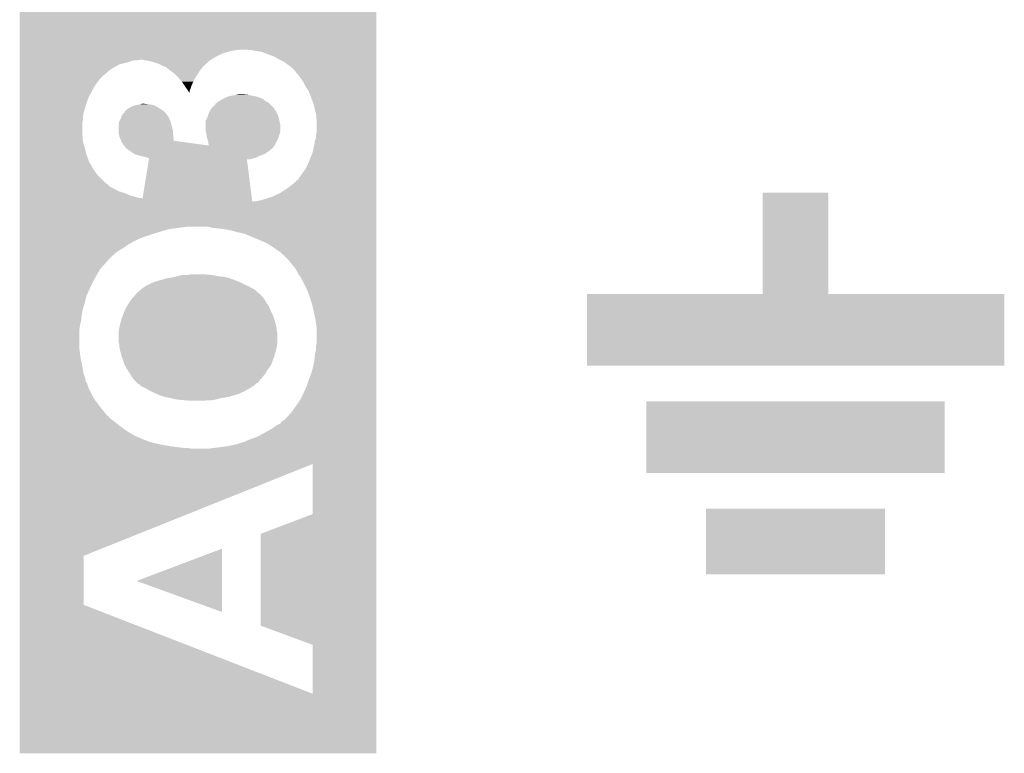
# Model space of a CAD drawing. Extents: x -1.3 to 24.2, y -3.9 to 53.4.
# Tile 32 of 33: x 12.2 to 16.4, y 43.5 to 46.7. Entities that reach past the tile are written whole.
import ezdxf

# ---------------------------------------------------------------- set-up
doc = ezdxf.new("R2010")
doc.units = 0
doc.layers.add('DAC_24_CLICK_V100_GTO', color=14, linetype='CONTINUOUS')

msp = doc.modelspace()

# ---------------------------------------------------------------- linework, layer by layer
at = {"layer": 'DAC_24_CLICK_V100_GTO'}
for points in [[(12.189486, 46.5328), (12.189488, 46.78677), (13.708376, 46.5328), (13.70838, 46.78677)], [(12.189486, 46.53026), (12.189486, 46.5328), (13.11148, 46.53026), (13.144498, 46.5328)], [(12.189486, 46.52518), (12.189486, 46.53026), (13.08354, 46.52518), (13.11148, 46.53026)], [(12.189486, 46.517562), (12.189486, 46.52518), (13.05814, 46.517562), (13.08354, 46.52518)], [(12.189486, 46.5074), (12.189486, 46.517562), (13.035282, 46.5074), (13.05814, 46.517562)], [(12.189486, 46.49724), (12.189486, 46.5074), (13.0175, 46.49724), (13.035282, 46.5074)], [(13.157202, 46.532798), (13.144498, 46.5328), (13.708376, 46.532798), (13.708376, 46.5328)], [(13.164824, 46.53026), (13.157202, 46.532798), (13.708376, 46.53026), (13.708376, 46.532798)], [(13.19022, 46.52772), (13.177522, 46.53026), (13.708376, 46.52772), (13.708376, 46.53026)], [(13.220702, 46.522638), (13.19022, 46.52772), (13.708376, 46.522638), (13.708376, 46.52772)], [(13.25372, 46.50994), (13.220702, 46.522638), (13.708376, 46.50994), (13.708376, 46.522638)], [(13.274042, 46.50232), (13.25372, 46.50994), (13.708376, 46.50232), (13.708376, 46.50994)], [(12.189486, 46.48962), (12.189486, 46.49724), (13.004798, 46.48962), (13.0175, 46.49724)], [(12.189486, 46.48708), (12.189486, 46.48962), (12.68984, 46.48708), (12.707622, 46.48962)], [(12.189486, 46.47692), (12.189486, 46.48708), (12.644118, 46.47692), (12.674604, 46.48708)], [(12.189486, 46.469302), (12.189486, 46.47692), (12.613644, 46.469302), (12.644118, 46.47692)], [(12.189486, 46.456598), (12.189486, 46.469302), (12.59078, 46.456598), (12.613644, 46.469302)], [(12.712702, 46.489618), (12.707622, 46.48962), (13.004794, 46.489618), (13.004798, 46.48962)], [(12.720324, 46.48708), (12.712702, 46.489618), (13.000988, 46.48708), (13.004794, 46.489618)], [(12.7381, 46.48454), (12.727942, 46.48708), (12.99718, 46.48454), (13.000988, 46.48708)], [(12.750792, 46.482), (12.7381, 46.48454), (12.99464, 46.482), (12.99718, 46.48454)], [(12.7508, 46.481998), (12.750792, 46.482), (12.994636, 46.481998), (12.99464, 46.482)], [(12.78128, 46.47184), (12.7508, 46.481998), (12.98321, 46.47184), (12.994636, 46.481998)], [(12.79652, 46.46422), (12.78128, 46.47184), (12.974636, 46.46422), (12.98321, 46.47184)], [(13.29182, 46.49216), (13.274042, 46.50232), (13.708376, 46.49216), (13.708376, 46.50232)], [(13.31214, 46.481998), (13.29182, 46.49216), (13.708376, 46.481998), (13.708376, 46.49216)], [(13.347702, 46.456598), (13.31214, 46.481998), (13.708376, 46.456598), (13.708376, 46.481998)], [(12.189486, 46.4439), (12.189486, 46.456598), (12.570462, 46.4439), (12.59078, 46.456598)], [(12.189486, 46.431202), (12.189486, 46.4439), (12.557762, 46.431202), (12.570462, 46.4439)], [(12.189486, 46.42612), (12.189486, 46.431202), (12.55014, 46.42612), (12.557762, 46.431202)], [(12.189486, 46.4058), (12.189486, 46.42612), (12.529822, 46.4058), (12.55014, 46.42612)], [(12.802446, 46.46168), (12.79652, 46.46422), (12.97178, 46.46168), (12.974636, 46.46422)], [(12.8143, 46.456598), (12.802446, 46.46168), (12.967826, 46.456598), (12.97178, 46.46168)], [(12.82954, 46.4439), (12.8143, 46.456598), (12.95795, 46.4439), (12.967826, 46.456598)], [(12.836652, 46.43882), (12.82954, 46.4439), (12.954, 46.43882), (12.95795, 46.4439)], [(12.847322, 46.431198), (12.836652, 46.43882), (12.949236, 46.431198), (12.954, 46.43882)], [(12.86002, 46.4185), (12.847322, 46.431198), (12.9413, 46.4185), (12.949236, 46.431198)], [(13.36548, 46.438814), (13.347702, 46.456598), (13.708376, 46.438814), (13.708376, 46.456598)], [(13.365486, 46.436266), (13.36548, 46.438814), (13.708376, 46.436266), (13.708376, 46.438814)], [(13.3731, 46.42866), (13.365486, 46.436266), (13.708376, 46.42866), (13.708376, 46.436266)], [(13.37818, 46.42104), (13.3731, 46.42866), (13.708376, 46.42104), (13.708376, 46.42866)], [(12.189486, 46.38548), (12.189486, 46.4058), (12.51458, 46.38548), (12.529822, 46.4058)], [(12.189486, 46.370242), (12.189486, 46.38548), (12.504422, 46.370242), (12.51458, 46.38548)], [(12.8651, 46.41342), (12.86002, 46.4185), (12.938476, 46.41342), (12.9413, 46.4185)], [(12.88034, 46.395642), (12.8651, 46.41342), (12.9286, 46.395642), (12.938476, 46.41342)], [(12.88034, 46.39564), (12.88034, 46.395642), (12.928598, 46.39564), (12.9286, 46.395642)], [(12.892196, 46.377858), (12.88034, 46.39564), (12.92098, 46.377858), (12.928598, 46.39564)], [(13.393422, 46.400718), (13.37818, 46.42104), (13.708376, 46.400718), (13.708376, 46.42104)], [(13.40104, 46.38802), (13.393422, 46.400718), (13.708376, 46.38802), (13.708376, 46.400718)], [(13.408662, 46.372778), (13.40104, 46.38802), (13.708376, 46.372778), (13.708376, 46.38802)], [(12.189484, 46.34992), (12.189486, 46.370242), (12.49426, 46.34992), (12.504422, 46.370242)], [(12.189484, 46.332142), (12.189484, 46.34992), (12.4841, 46.332142), (12.49426, 46.34992)], [(12.89558, 46.37278), (12.892196, 46.377858), (12.919286, 46.37278), (12.92098, 46.377858)], [(12.90271, 46.362622), (12.89558, 46.37278), (12.9159, 46.362622), (12.919286, 46.37278)], [(12.906272, 46.357544), (12.90271, 46.362622), (12.913362, 46.357544), (12.9159, 46.362622)], [(12.913344, 46.347466), (12.906272, 46.357544), (12.913344, 46.347466), (12.913362, 46.357544)], [(13.09624, 46.33722), (13.11148, 46.33976), (13.174982, 46.33722), (13.162282, 46.33976)], [(13.11148, 46.33976), (13.124178, 46.3423), (13.162282, 46.33976), (13.136882, 46.3423)], [(13.41882, 46.35754), (13.408662, 46.372778), (13.708376, 46.35754), (13.708376, 46.372778)], [(13.42644, 46.33976), (13.41882, 46.35754), (13.708374, 46.33976), (13.708376, 46.35754)], [(13.44168, 46.299118), (13.42644, 46.33976), (13.708374, 46.299118), (13.708374, 46.33976)], [(12.189484, 46.31182), (12.189484, 46.332142), (12.476478, 46.31182), (12.4841, 46.332142)], [(12.189484, 46.2788), (12.189484, 46.31182), (12.46632, 46.2788), (12.476478, 46.31182)], [(12.689842, 46.29658), (12.702538, 46.29912), (12.758416, 46.29658), (12.74064, 46.29912)], [(12.702538, 46.29912), (12.710158, 46.301658), (12.74064, 46.29912), (12.720336, 46.301658)], [(12.710158, 46.301658), (12.720318, 46.30166), (12.720336, 46.301658), (12.720318, 46.30166)], [(13.00988, 46.286418), (13.022574, 46.299106), (13.268962, 46.286418), (13.256268, 46.299106)], [(13.022574, 46.299106), (13.02258, 46.301642), (13.256268, 46.299106), (13.253732, 46.301642)], [(13.02258, 46.301642), (13.029708, 46.306742), (13.253732, 46.301642), (13.248628, 46.306742)], [(13.029708, 46.306742), (13.036806, 46.31182), (13.248628, 46.306742), (13.23848, 46.31182)], [(13.036806, 46.31182), (13.040358, 46.31436), (13.23848, 46.31182), (13.235304, 46.31436)], [(13.040358, 46.31436), (13.053692, 46.32198), (13.235304, 46.31436), (13.22577, 46.32198)], [(13.053692, 46.32198), (13.058138, 46.32452), (13.22577, 46.32198), (13.219846, 46.32452)], [(13.058138, 46.32452), (13.069994, 46.3296), (13.219846, 46.32452), (13.207998, 46.3296)], [(13.069994, 46.3296), (13.075918, 46.332138), (13.207998, 46.3296), (13.197848, 46.332138)], [(13.075918, 46.332138), (13.086082, 46.33468), (13.197848, 46.332138), (13.18768, 46.33468)], [(13.086082, 46.33468), (13.09624, 46.33722), (13.18768, 46.33468), (13.174982, 46.33722)], [(13.44676, 46.2788), (13.44168, 46.299118), (13.708374, 46.2788), (13.708374, 46.299118)], [(12.189484, 46.261022), (12.189484, 46.2788), (12.46124, 46.261022), (12.46632, 46.2788)], [(12.189484, 46.245782), (12.189484, 46.261022), (12.4587, 46.245782), (12.46124, 46.261022)], [(12.623798, 46.250858), (12.63142, 46.261018), (12.819022, 46.250858), (12.811762, 46.261018)], [(12.63142, 46.261018), (12.631422, 46.261022), (12.811762, 46.261018), (12.811758, 46.261022)], [(12.631422, 46.261022), (12.636498, 46.2661), (12.811758, 46.261022), (12.80668, 46.2661)], [(12.636498, 46.2661), (12.639038, 46.271168), (12.80668, 46.2661), (12.801612, 46.271168)], [(12.639038, 46.271168), (12.642226, 46.273722), (12.801612, 46.271168), (12.799058, 46.273722)], [(12.642226, 46.273722), (12.65174, 46.28134), (12.799058, 46.273722), (12.786362, 46.28134)], [(12.65174, 46.28134), (12.66443, 46.28896), (12.786362, 46.28134), (12.77366, 46.28896)], [(12.66443, 46.28896), (12.677138, 46.294038), (12.77366, 46.28896), (12.763502, 46.294038)], [(12.677138, 46.294038), (12.689842, 46.29658), (12.763502, 46.294038), (12.758416, 46.29658)], [(12.9921, 46.2534), (12.99464, 46.261018), (13.28928, 46.2534), (13.285472, 46.261018)], [(12.99464, 46.261018), (12.998454, 46.268642), (13.285472, 46.261018), (13.281658, 46.268642)], [(12.998454, 46.268642), (13.00226, 46.27625), (13.281658, 46.268642), (13.276586, 46.27625)], [(13.00226, 46.27625), (13.007978, 46.283882), (13.276586, 46.27625), (13.271498, 46.283882)], [(13.007978, 46.283882), (13.00988, 46.286418), (13.271498, 46.283882), (13.268962, 46.286418)], [(13.45184, 46.255938), (13.44676, 46.2788), (13.708374, 46.255938), (13.708374, 46.2788)], [(13.45438, 46.230542), (13.45184, 46.255938), (13.708374, 46.230542), (13.708374, 46.255938)], [(12.189484, 46.233082), (12.189484, 46.245782), (12.4587, 46.233082), (12.4587, 46.245782)], [(12.189484, 46.220382), (12.189484, 46.233082), (12.45616, 46.220382), (12.4587, 46.233082)], [(12.189484, 46.169578), (12.189484, 46.220382), (12.45616, 46.169578), (12.45616, 46.220382)], [(12.6111, 46.210218), (12.613276, 46.225462), (12.835892, 46.210218), (12.832078, 46.225462)], [(12.613276, 46.225462), (12.61364, 46.227998), (12.832078, 46.225462), (12.830992, 46.227998)], [(12.61364, 46.227998), (12.62126, 46.24069), (12.830992, 46.227998), (12.825556, 46.24069)], [(12.62126, 46.24069), (12.621898, 46.24325), (12.825556, 46.24069), (12.824458, 46.24325)], [(12.621898, 46.24325), (12.623798, 46.250858), (12.824458, 46.24325), (12.819022, 46.250858)], [(12.98194, 46.230536), (12.98448, 46.23562), (13.295378, 46.230536), (13.29436, 46.23562)], [(12.98194, 46.22292), (12.98194, 46.230536), (13.2969, 46.22292), (13.295378, 46.230536)], [(12.98194, 46.212762), (12.98194, 46.22292), (13.29944, 46.212762), (13.2969, 46.22292)], [(12.98448, 46.23562), (12.98956, 46.24578), (13.29436, 46.23562), (13.291458, 46.24578)], [(12.98956, 46.24578), (12.9921, 46.2534), (13.291458, 46.24578), (13.28928, 46.2534)], [(13.45438, 46.182278), (13.45438, 46.230542), (13.708374, 46.182278), (13.708374, 46.230542)], [(12.6111, 46.20514), (12.6111, 46.210218), (12.83716, 46.20514), (12.835892, 46.210218)], [(12.6111, 46.187364), (12.6111, 46.20514), (12.84224, 46.187364), (12.83716, 46.20514)], [(12.6111, 46.177198), (12.6111, 46.187364), (12.84224, 46.177198), (12.84224, 46.187364)], [(12.612626, 46.169582), (12.6111, 46.177198), (12.84224, 46.169582), (12.84224, 46.177198)], [(12.98194, 46.184818), (12.98194, 46.212762), (13.29944, 46.184818), (13.29944, 46.212762)], [(12.982574, 46.182284), (12.98194, 46.184818), (13.29944, 46.182284), (13.29944, 46.184818)], [(12.98448, 46.174658), (12.982574, 46.182284), (13.296898, 46.174658), (13.29944, 46.182284)], [(12.987022, 46.156878), (12.98448, 46.174658), (13.29097, 46.156878), (13.296898, 46.174658)], [(13.45184, 46.169578), (13.45438, 46.182278), (13.708374, 46.169578), (13.708374, 46.182278)], [(12.189482, 46.116238), (12.189484, 46.141642), (12.46632, 46.116238), (12.4587, 46.141642)], [(12.189484, 46.141642), (12.189484, 46.169578), (12.4587, 46.141642), (12.45616, 46.169578)], [(12.613642, 46.164498), (12.612626, 46.169582), (12.843258, 46.164498), (12.84224, 46.169582)], [(12.616688, 46.156882), (12.613642, 46.164498), (12.84478, 46.156882), (12.843258, 46.164498)], [(12.62176, 46.1442), (12.616688, 46.156882), (12.844788, 46.1442), (12.84478, 46.156882)], [(12.623802, 46.13909), (12.62176, 46.1442), (12.882452, 46.13909), (12.844788, 46.1442)], [(12.633952, 46.123872), (12.623802, 46.13909), (12.994612, 46.123872), (12.882452, 46.13909)], [(12.988714, 46.151802), (12.987022, 46.156878), (13.28928, 46.151802), (13.29097, 46.156878)], [(12.9921, 46.141638), (12.988714, 46.151802), (13.284198, 46.141638), (13.28928, 46.151802)], [(12.994256, 46.126402), (12.9921, 46.141638), (13.27658, 46.126402), (13.284198, 46.141638)], [(13.44422, 46.126402), (13.44676, 46.144176), (13.708372, 46.126402), (13.708374, 46.144176)], [(13.44676, 46.144176), (13.451838, 46.156876), (13.708374, 46.144176), (13.708374, 46.156876)], [(13.451838, 46.156876), (13.45184, 46.169578), (13.708374, 46.156876), (13.708374, 46.169578)], [(12.189482, 46.09592), (12.189482, 46.116238), (12.4714, 46.09592), (12.46632, 46.116238)], [(12.189482, 46.07814), (12.189482, 46.09592), (12.476478, 46.07814), (12.4714, 46.09592)], [(12.63396, 46.12386), (12.633952, 46.123872), (13.274884, 46.12386), (13.274892, 46.123872)], [(12.638028, 46.11878), (12.63396, 46.12386), (13.2715, 46.11878), (13.274884, 46.12386)], [(12.644128, 46.11116), (12.638028, 46.11878), (13.26388, 46.11116), (13.2715, 46.11878)], [(12.64449, 46.111158), (12.644128, 46.11116), (13.263878, 46.111158), (13.26388, 46.11116)], [(12.646658, 46.111146), (12.64449, 46.111158), (13.263862, 46.111146), (13.263878, 46.111158)], [(12.649214, 46.106078), (12.646658, 46.111146), (13.25778, 46.106078), (13.263862, 46.111146)], [(12.65936, 46.100998), (12.649214, 46.106078), (13.251684, 46.100998), (13.25778, 46.106078)], [(12.662746, 46.09846), (12.65936, 46.100998), (13.24864, 46.09846), (13.251684, 46.100998)], [(12.669522, 46.093378), (12.662746, 46.09846), (13.24102, 46.093378), (13.24864, 46.09846)], [(12.677982, 46.088302), (12.669522, 46.093378), (13.23341, 46.088302), (13.24102, 46.093378)], [(12.68222, 46.085758), (12.677982, 46.088302), (13.226624, 46.085758), (13.23341, 46.088302)], [(12.994612, 46.123872), (12.994256, 46.126402), (13.274892, 46.123872), (13.27658, 46.126402)], [(13.42136, 46.05528), (13.436598, 46.093378), (13.708372, 46.05528), (13.708372, 46.093378)], [(13.436598, 46.093378), (13.44422, 46.126402), (13.708372, 46.093378), (13.708372, 46.126402)], [(12.189482, 46.065442), (12.189482, 46.07814), (12.481558, 46.065442), (12.476478, 46.07814)], [(12.189482, 46.055298), (12.189482, 46.065442), (12.484104, 46.055298), (12.481558, 46.065442)], [(12.189482, 46.055272), (12.189482, 46.055298), (12.486618, 46.055272), (12.484104, 46.055298)], [(12.189482, 46.052746), (12.189482, 46.055272), (12.48664, 46.052746), (12.486618, 46.055272)], [(12.189482, 46.02988), (12.189482, 46.052746), (12.499342, 46.02988), (12.48664, 46.052746)], [(12.7, 46.08068), (12.68222, 46.085758), (13.21308, 46.08068), (13.226624, 46.085758)], [(12.730414, 46.07306), (12.7, 46.08068), (13.19784, 46.07306), (13.21308, 46.08068)], [(12.712668, 45.897846), (12.739808, 46.065432), (13.178456, 45.897846), (13.157224, 46.065432)], [(12.74063, 46.0705), (12.730414, 46.07306), (13.190156, 46.0705), (13.19784, 46.07306)], [(12.739808, 46.065432), (12.73981, 46.06544), (13.157224, 46.065432), (13.169902, 46.06544)], [(12.73981, 46.06544), (12.740222, 46.067982), (13.169902, 46.06544), (13.1826, 46.067982)], [(12.740222, 46.067982), (12.74063, 46.0705), (13.1826, 46.067982), (13.190156, 46.0705)], [(13.41374, 46.037498), (13.42136, 46.05528), (13.708372, 46.037498), (13.708372, 46.05528)], [(12.189482, 46.009562), (12.189482, 46.02988), (12.51204, 46.009562), (12.499342, 46.02988)], [(12.189482, 45.99178), (12.189482, 46.009562), (12.52728, 45.99178), (12.51204, 46.009562)], [(13.37818, 45.98415), (13.40358, 46.019718), (13.708372, 45.98415), (13.708372, 46.019718)], [(13.40358, 46.019718), (13.41374, 46.037498), (13.708372, 46.019718), (13.708372, 46.037498)], [(12.189482, 45.966382), (12.189482, 45.99178), (12.55268, 45.966382), (12.52728, 45.99178)], [(12.189482, 45.95876), (12.189482, 45.966382), (12.562838, 45.95876), (12.55268, 45.966382)], [(13.33754, 45.9486), (13.357858, 45.96384), (13.708372, 45.9486), (13.708372, 45.96384)], [(13.357858, 45.96384), (13.37056, 45.976538), (13.708372, 45.96384), (13.708372, 45.976538)], [(13.37056, 45.976538), (13.375626, 45.979078), (13.708372, 45.976538), (13.708372, 45.979078)], [(13.375626, 45.979078), (13.37818, 45.98415), (13.708372, 45.979078), (13.708372, 45.98415)], [(12.18948, 45.9105), (12.189482, 45.920662), (12.661898, 45.9105), (12.63904, 45.920662)], [(12.189482, 45.951142), (12.189482, 45.95876), (12.57046, 45.951142), (12.562838, 45.95876)], [(12.189482, 45.93844), (12.189482, 45.951142), (12.59332, 45.93844), (12.57046, 45.951142)], [(12.189482, 45.92828), (12.189482, 45.93844), (12.61364, 45.92828), (12.59332, 45.93844)], [(12.189482, 45.920662), (12.189482, 45.92828), (12.63904, 45.920662), (12.61364, 45.92828)], [(13.263878, 45.905418), (13.2969, 45.92066), (13.70837, 45.905418), (13.708372, 45.92066)], [(13.2969, 45.92066), (13.31214, 45.930822), (13.708372, 45.92066), (13.708372, 45.930822)], [(13.31214, 45.930822), (13.324838, 45.938438), (13.708372, 45.930822), (13.708372, 45.938438)], [(13.324838, 45.938438), (13.33754, 45.9486), (13.708372, 45.938438), (13.708372, 45.9486)], [(15.3543, 45.49143), (15.354328, 45.92317), (15.63373, 45.49143), (15.6337, 45.92317)], [(15.354328, 45.92317), (15.35433, 45.9232), (15.6337, 45.92317), (15.35433, 45.9232)], [(12.18948, 45.905418), (12.18948, 45.9105), (12.68222, 45.905418), (12.661898, 45.9105)], [(12.18948, 45.900342), (12.18948, 45.905418), (12.697458, 45.900342), (12.68222, 45.905418)], [(12.18948, 45.90034), (12.18948, 45.900342), (12.710154, 45.90034), (12.697458, 45.900342)], [(12.18948, 45.897846), (12.18948, 45.90034), (12.712668, 45.897846), (12.710154, 45.90034)], [(12.18948, 45.885122), (12.18948, 45.897846), (13.180066, 45.885122), (13.178456, 45.897846)], [(12.18948, 45.77842), (12.18948, 45.885122), (13.70837, 45.77842), (13.70837, 45.885122)], [(13.180066, 45.885122), (13.202918, 45.88764), (13.70837, 45.885122), (13.70837, 45.88764)], [(13.202918, 45.88764), (13.22324, 45.89272), (13.70837, 45.88764), (13.70837, 45.89272)], [(13.22324, 45.89272), (13.263878, 45.905418), (13.70837, 45.89272), (13.70837, 45.905418)], [(12.18948, 45.77334), (12.18948, 45.77842), (12.8651, 45.77334), (12.905742, 45.77842)], [(12.18948, 45.76826), (12.18948, 45.77334), (12.827002, 45.76826), (12.8651, 45.77334)], [(12.18948, 45.7581), (12.18948, 45.76826), (12.79144, 45.7581), (12.827002, 45.76826)], [(12.18948, 45.74794), (12.18948, 45.7581), (12.75842, 45.74794), (12.79144, 45.7581)], [(13.009882, 45.77334), (12.989562, 45.77842), (13.70837, 45.77334), (13.70837, 45.77842)], [(13.03274, 45.7708), (13.009882, 45.77334), (13.70837, 45.7708), (13.70837, 45.77334)], [(13.05814, 45.76826), (13.03274, 45.7708), (13.70837, 45.76826), (13.70837, 45.7708)], [(13.08608, 45.76318), (13.05814, 45.76826), (13.70837, 45.76318), (13.70837, 45.76826)], [(13.11402, 45.75556), (13.08608, 45.76318), (13.70837, 45.75556), (13.70837, 45.76318)], [(13.147042, 45.747938), (13.11402, 45.75556), (13.70837, 45.747938), (13.70837, 45.75556)], [(12.189478, 45.702222), (12.18948, 45.71492), (12.65174, 45.702222), (12.6746, 45.71492)], [(12.18948, 45.73778), (12.18948, 45.74794), (12.72794, 45.73778), (12.75842, 45.74794)], [(12.18948, 45.72762), (12.18948, 45.73778), (12.700002, 45.72762), (12.72794, 45.73778)], [(12.18948, 45.71492), (12.18948, 45.72762), (12.6746, 45.71492), (12.700002, 45.72762)], [(13.238488, 45.709838), (13.147042, 45.747938), (13.70837, 45.709838), (13.70837, 45.747938)], [(13.26642, 45.69206), (13.238488, 45.709838), (13.708368, 45.69206), (13.70837, 45.709838)], [(12.189478, 45.68952), (12.189478, 45.702222), (12.633962, 45.68952), (12.65174, 45.702222)], [(12.189478, 45.679358), (12.189478, 45.68952), (12.616178, 45.679358), (12.633962, 45.68952)], [(12.189478, 45.6692), (12.189478, 45.679358), (12.60094, 45.6692), (12.616178, 45.679358)], [(12.189478, 45.661582), (12.189478, 45.6692), (12.59332, 45.661582), (12.60094, 45.6692)], [(13.296902, 45.671738), (13.26642, 45.69206), (13.708368, 45.671738), (13.708368, 45.69206)], [(13.3223, 45.64888), (13.296902, 45.671738), (13.708368, 45.64888), (13.708368, 45.671738)], [(12.189478, 45.65396), (12.189478, 45.661582), (12.583162, 45.65396), (12.59332, 45.661582)], [(12.189478, 45.64888), (12.189478, 45.65396), (12.57808, 45.64888), (12.583162, 45.65396)], [(12.189478, 45.598082), (12.189478, 45.64888), (12.532362, 45.598082), (12.57808, 45.64888)], [(13.335, 45.636178), (13.3223, 45.64888), (13.708368, 45.636178), (13.708368, 45.64888)], [(13.34262, 45.62602), (13.335, 45.636178), (13.708368, 45.62602), (13.708368, 45.636178)], [(13.35278, 45.61332), (13.34262, 45.62602), (13.708368, 45.61332), (13.708368, 45.62602)], [(12.189478, 45.5676), (12.189478, 45.598082), (12.51458, 45.5676), (12.532362, 45.598082)], [(13.365482, 45.598068), (13.35278, 45.61332), (13.708368, 45.598068), (13.708368, 45.61332)], [(13.375642, 45.57776), (13.365482, 45.598068), (13.708368, 45.57776), (13.708368, 45.598068)], [(12.189478, 45.53966), (12.189478, 45.5676), (12.49934, 45.53966), (12.51458, 45.5676)], [(12.74826, 45.53712), (12.768578, 45.54474), (13.13688, 45.53712), (13.12164, 45.54474)], [(12.768578, 45.54474), (12.81176, 45.55744), (13.12164, 45.54474), (13.087772, 45.55744)], [(12.81176, 45.55744), (12.825296, 45.559978), (13.087772, 45.55744), (13.081002, 45.559978)], [(12.825296, 45.559978), (12.8524, 45.56506), (13.081002, 45.559978), (13.05814, 45.56506)], [(12.8524, 45.56506), (12.86129, 45.5676), (13.05814, 45.56506), (13.032738, 45.5676)], [(12.86129, 45.5676), (12.870182, 45.57014), (13.032738, 45.5676), (13.02004, 45.57014)], [(12.870182, 45.57014), (12.887962, 45.57268), (13.02004, 45.57014), (13.007342, 45.57268)], [(12.903202, 45.57268), (12.918442, 45.57522), (13.007342, 45.57268), (12.97686, 45.57522)], [(13.38834, 45.55997), (13.375642, 45.57776), (13.708368, 45.55997), (13.708368, 45.57776)], [(13.41374, 45.509178), (13.38834, 45.55997), (13.708368, 45.509178), (13.708368, 45.55997)], [(12.189476, 45.483782), (12.189478, 45.53966), (12.47394, 45.483782), (12.49934, 45.53966)], [(12.692386, 45.499026), (12.694914, 45.501554), (13.202914, 45.499026), (13.200386, 45.501554)], [(12.694914, 45.501554), (12.69492, 45.50156), (13.200386, 45.501554), (13.19786, 45.50156)], [(12.69492, 45.50156), (12.701008, 45.506634), (13.19786, 45.50156), (13.195302, 45.506634)], [(12.701008, 45.506634), (12.707108, 45.511718), (13.195302, 45.506634), (13.187682, 45.511718)], [(12.707108, 45.511718), (12.71016, 45.51426), (13.187682, 45.511718), (13.1826, 45.51426)], [(12.71016, 45.51426), (12.713716, 45.5168), (13.1826, 45.51426), (13.17752, 45.5168)], [(12.713716, 45.5168), (12.724384, 45.52442), (13.17752, 45.5168), (13.164822, 45.52442)], [(12.724384, 45.52442), (12.727942, 45.52696), (13.164822, 45.52442), (13.158472, 45.52696)], [(12.727942, 45.52696), (12.73302, 45.5295), (13.158472, 45.52696), (13.15212, 45.5295)], [(12.73302, 45.5295), (12.74826, 45.53712), (13.15212, 45.5295), (13.13688, 45.53712)], [(13.4239, 45.48124), (13.41374, 45.509178), (13.708366, 45.48124), (13.708368, 45.509178)], [(12.189476, 45.4533), (12.189476, 45.483782), (12.46632, 45.4533), (12.47394, 45.483782)], [(12.654788, 45.4533), (12.65936, 45.46092), (13.24102, 45.4533), (13.236668, 45.46092)], [(12.65936, 45.46092), (12.66698, 45.471078), (13.236668, 45.46092), (13.230862, 45.471078)], [(12.66698, 45.471078), (12.666982, 45.47108), (13.230862, 45.471078), (13.230862, 45.47108)], [(12.666982, 45.47108), (12.6746, 45.478702), (13.230862, 45.47108), (13.22451, 45.478702)], [(12.6746, 45.478702), (12.680314, 45.486318), (13.22451, 45.478702), (13.218162, 45.486318)], [(12.680314, 45.486318), (12.682222, 45.48886), (13.218162, 45.486318), (13.215112, 45.48886)], [(12.682222, 45.48886), (12.687302, 45.493944), (13.215112, 45.48886), (13.209012, 45.493944)], [(12.687302, 45.493944), (12.68986, 45.49902), (13.209012, 45.493944), (13.20292, 45.49902)], [(12.68986, 45.49902), (12.692386, 45.499026), (13.20292, 45.49902), (13.202914, 45.499026)], [(13.434058, 45.45076), (13.4239, 45.48124), (13.708366, 45.45076), (13.708366, 45.48124)], [(14.605, 45.18663), (14.605028, 45.49137), (16.38297, 45.18663), (16.383, 45.49137)], [(14.605028, 45.49137), (14.60503, 45.4914), (16.383, 45.49137), (15.63373, 45.4914)], [(14.60503, 45.4914), (15.3543, 45.49143), (15.63373, 45.4914), (15.63373, 45.49143)], [(12.189476, 45.4279), (12.189476, 45.4533), (12.4587, 45.4279), (12.46632, 45.4533)], [(12.189476, 45.4025), (12.189476, 45.4279), (12.45362, 45.4025), (12.4587, 45.4279)], [(12.630636, 45.405038), (12.6365, 45.42028), (13.26642, 45.405038), (13.2588, 45.42028)], [(12.6365, 45.42028), (12.64412, 45.435518), (13.2588, 45.42028), (13.252272, 45.435518)], [(12.64412, 45.435518), (12.645648, 45.438066), (13.252272, 45.435518), (13.25118, 45.438066)], [(12.645648, 45.438066), (12.654788, 45.4533), (13.25118, 45.438066), (13.24102, 45.4533)], [(13.44168, 45.41774), (13.434058, 45.45076), (13.708366, 45.41774), (13.708366, 45.45076)], [(13.4493, 45.38218), (13.44168, 45.41774), (13.708366, 45.38218), (13.708366, 45.41774)], [(12.189476, 45.377102), (12.189476, 45.4025), (12.45108, 45.377102), (12.45362, 45.4025)], [(12.189476, 45.35678), (12.189476, 45.377102), (12.446, 45.35678), (12.45108, 45.377102)], [(12.61872, 45.36948), (12.62017, 45.37456), (13.277964, 45.36948), (13.276578, 45.37456)], [(12.62017, 45.37456), (12.623798, 45.38726), (13.276578, 45.37456), (13.272346, 45.38726)], [(12.623798, 45.38726), (12.630636, 45.405038), (13.272346, 45.38726), (13.26642, 45.405038)], [(13.45438, 45.346618), (13.4493, 45.38218), (13.708366, 45.346618), (13.708366, 45.38218)], [(12.189474, 45.260262), (12.189476, 45.338998), (12.44346, 45.260262), (12.44346, 45.338998)], [(12.189476, 45.338998), (12.189476, 45.35678), (12.44346, 45.338998), (12.446, 45.35678)], [(12.6111, 45.32884), (12.612052, 45.336458), (13.286106, 45.32884), (13.2842, 45.336458)], [(12.612052, 45.336458), (12.613322, 45.346618), (13.2842, 45.336458), (13.2842, 45.346618)], [(12.613322, 45.346618), (12.61364, 45.34916), (13.2842, 45.346618), (13.283508, 45.34916)], [(12.61364, 45.34916), (12.61872, 45.36948), (13.283508, 45.34916), (13.277964, 45.36948)], [(13.45438, 45.285658), (13.45438, 45.346618), (13.708366, 45.285658), (13.708366, 45.346618)], [(12.6111, 45.326298), (12.6111, 45.32884), (13.28674, 45.326298), (13.286106, 45.32884)], [(12.6111, 45.285662), (12.6111, 45.326298), (13.28674, 45.285662), (13.28674, 45.326298)], [(12.189474, 45.21962), (12.189474, 45.260262), (12.44854, 45.21962), (12.44346, 45.260262)], [(12.611102, 45.28566), (12.6111, 45.285662), (13.28674, 45.28566), (13.28674, 45.285662)], [(12.61364, 45.275502), (12.611102, 45.28566), (13.28547, 45.275502), (13.28674, 45.28566)], [(12.61364, 45.265342), (12.61364, 45.275502), (13.2842, 45.265342), (13.28547, 45.275502)], [(12.613642, 45.26534), (12.61364, 45.265342), (13.2842, 45.26534), (13.2842, 45.265342)], [(12.618722, 45.24502), (12.613642, 45.26534), (13.27912, 45.24502), (13.2842, 45.26534)], [(13.44676, 45.232318), (13.45184, 45.252638), (13.708364, 45.232318), (13.708364, 45.252638)], [(13.45184, 45.270418), (13.45438, 45.285658), (13.708366, 45.270418), (13.708366, 45.285658)], [(13.45184, 45.252638), (13.45184, 45.270418), (13.708364, 45.252638), (13.708366, 45.270418)], [(12.189474, 45.18406), (12.189474, 45.21962), (12.45616, 45.18406), (12.44854, 45.21962)], [(12.621262, 45.23486), (12.618722, 45.24502), (13.276216, 45.23486), (13.27912, 45.24502)], [(12.623802, 45.22724), (12.621262, 45.23486), (13.27404, 45.22724), (13.276216, 45.23486)], [(12.635656, 45.191678), (12.623802, 45.22724), (13.261338, 45.191678), (13.27404, 45.22724)], [(13.43914, 45.18152), (13.44422, 45.20692), (13.708364, 45.18152), (13.708364, 45.20692)], [(13.44422, 45.20692), (13.44676, 45.232318), (13.708364, 45.20692), (13.708364, 45.232318)], [(12.189474, 45.153582), (12.189474, 45.18406), (12.46124, 45.153582), (12.45616, 45.18406)], [(12.6365, 45.189142), (12.635656, 45.191678), (13.259562, 45.189142), (13.261338, 45.191678)], [(12.646662, 45.171358), (12.6365, 45.189142), (13.247112, 45.171358), (13.259562, 45.189142)], [(12.650046, 45.166282), (12.646662, 45.171358), (13.24356, 45.166282), (13.247112, 45.171358)], [(12.65682, 45.15612), (12.650046, 45.166282), (13.237462, 45.15612), (13.24356, 45.166282)], [(13.43152, 45.153578), (13.43914, 45.18152), (13.708364, 45.153578), (13.708364, 45.18152)], [(16.38297, 45.1866), (14.605, 45.18663), (16.38297, 45.1866), (16.38297, 45.18663)], [(12.189474, 45.140882), (12.189474, 45.153582), (12.466318, 45.140882), (12.46124, 45.153582)], [(12.189474, 45.12818), (12.189474, 45.140882), (12.46886, 45.12818), (12.466318, 45.140882)], [(12.189474, 45.118022), (12.189474, 45.12818), (12.471398, 45.118022), (12.46886, 45.12818)], [(12.658272, 45.15358), (12.65682, 45.15612), (13.23594, 45.15358), (13.237462, 45.15612)], [(12.666978, 45.138342), (12.658272, 45.15358), (13.22451, 45.138342), (13.23594, 45.15358)], [(12.671214, 45.13326), (12.666978, 45.138342), (13.220698, 45.13326), (13.22451, 45.138342)], [(12.677568, 45.125636), (12.671214, 45.13326), (13.213078, 45.125636), (13.220698, 45.13326)], [(12.67968, 45.1231), (12.677568, 45.125636), (13.211806, 45.1231), (13.213078, 45.125636)], [(12.682214, 45.120566), (12.67968, 45.1231), (13.210538, 45.120566), (13.211806, 45.1231)], [(13.4112, 45.0977), (13.42136, 45.128182), (13.708364, 45.0977), (13.708364, 45.128182)], [(13.42136, 45.128182), (13.43152, 45.153578), (13.708364, 45.128182), (13.708364, 45.153578)], [(12.189474, 45.110412), (12.189474, 45.118022), (12.476478, 45.110412), (12.471398, 45.118022)], [(12.189474, 45.102782), (12.189474, 45.110412), (12.47902, 45.102782), (12.476478, 45.110412)], [(12.189474, 45.097704), (12.189474, 45.102782), (12.481558, 45.097704), (12.47902, 45.102782)], [(12.189474, 45.092624), (12.189474, 45.097704), (12.48156, 45.092624), (12.481558, 45.097704)], [(12.189474, 45.06722), (12.189474, 45.092624), (12.49426, 45.06722), (12.48156, 45.092624)], [(12.68984, 45.11294), (12.682214, 45.120566), (13.20292, 45.11294), (13.210538, 45.120566)], [(12.689844, 45.112936), (12.68984, 45.11294), (13.200376, 45.112936), (13.20292, 45.11294)], [(12.694914, 45.107866), (12.689844, 45.112936), (13.19429, 45.107866), (13.200376, 45.112936)], [(12.69746, 45.10786), (12.694914, 45.107866), (13.194282, 45.10786), (13.19429, 45.107866)], [(12.702538, 45.102782), (12.69746, 45.10786), (13.188188, 45.102782), (13.194282, 45.10786)], [(12.706352, 45.10024), (12.702538, 45.102782), (13.185138, 45.10024), (13.188188, 45.102782)], [(12.710158, 45.097702), (12.706352, 45.10024), (13.181076, 45.097702), (13.185138, 45.10024)], [(12.73048, 45.08754), (12.710158, 45.097702), (13.16482, 45.08754), (13.181076, 45.097702)], [(12.743182, 45.07992), (12.73048, 45.08754), (13.151482, 45.07992), (13.16482, 45.08754)], [(13.3985, 45.06976), (13.4112, 45.0977), (13.708364, 45.06976), (13.708364, 45.0977)], [(12.189472, 45.04436), (12.189474, 45.06722), (12.506958, 45.04436), (12.49426, 45.06722)], [(12.189472, 45.00372), (12.189472, 45.04436), (12.53744, 45.00372), (12.506958, 45.04436)], [(12.748262, 45.07738), (12.743182, 45.07992), (13.147038, 45.07738), (13.151482, 45.07992)], [(12.75842, 45.0723), (12.748262, 45.07738), (13.13561, 45.0723), (13.147038, 45.07738)], [(12.77028, 45.067218), (12.75842, 45.0723), (13.124178, 45.067218), (13.13561, 45.0723)], [(12.793978, 45.057062), (12.77028, 45.067218), (13.091674, 45.057062), (13.124178, 45.067218)], [(12.804144, 45.05452), (12.793978, 45.057062), (13.08354, 45.05452), (13.091674, 45.057062)], [(12.8143, 45.05198), (12.804144, 45.05452), (13.069992, 45.05198), (13.08354, 45.05452)], [(12.83716, 45.0469), (12.8143, 45.05198), (13.0429, 45.0469), (13.069992, 45.05198)], [(12.862558, 45.04182), (12.83716, 45.0469), (13.02258, 45.04182), (13.0429, 45.0469)], [(12.8905, 45.03928), (12.862558, 45.04182), (13.007338, 45.03928), (13.02258, 45.04182)], [(12.91844, 45.03674), (12.8905, 45.03928), (12.976858, 45.03674), (12.989558, 45.03928)], [(13.36548, 45.01388), (13.383258, 45.03928), (13.708362, 45.01388), (13.708362, 45.03928)], [(13.383258, 45.03928), (13.3985, 45.06976), (13.708362, 45.03928), (13.708364, 45.06976)], [(12.189472, 44.98848), (12.189472, 45.00372), (12.55014, 44.98848), (12.53744, 45.00372)], [(13.345158, 44.985938), (13.36548, 45.01388), (13.708362, 44.985938), (13.708362, 45.01388)], [(14.859, 44.72943), (14.859028, 45.03417), (16.12897, 44.72943), (16.129, 45.03417)], [(14.859028, 45.03417), (14.85903, 45.0342), (16.129, 45.03417), (14.85903, 45.0342)], [(12.189472, 44.975782), (12.189472, 44.98848), (12.560298, 44.975782), (12.55014, 44.98848)], [(12.189472, 44.9707), (12.189472, 44.975782), (12.56792, 44.9707), (12.560298, 44.975782)], [(12.189472, 44.968174), (12.189472, 44.9707), (12.570454, 44.968174), (12.56792, 44.9707)], [(12.189472, 44.965628), (12.189472, 44.968174), (12.57046, 44.965628), (12.570454, 44.968174)], [(12.189472, 44.94784), (12.189472, 44.965628), (12.59332, 44.94784), (12.57046, 44.965628)], [(13.30706, 44.950376), (13.317206, 44.955458), (13.708362, 44.950376), (13.708362, 44.955458)], [(13.317206, 44.955458), (13.319762, 44.960526), (13.708362, 44.955458), (13.708362, 44.960526)], [(13.319762, 44.960526), (13.322294, 44.96054), (13.708362, 44.960526), (13.708362, 44.96054)], [(13.322294, 44.96054), (13.345158, 44.985938), (13.708362, 44.96054), (13.708362, 44.985938)], [(12.189472, 44.92752), (12.189472, 44.94784), (12.61872, 44.92752), (12.59332, 44.94784)], [(12.189472, 44.91228), (12.189472, 44.92752), (12.639042, 44.91228), (12.61872, 44.92752)], [(13.24864, 44.90974), (13.26642, 44.919898), (13.708362, 44.90974), (13.708362, 44.919898)], [(13.26642, 44.919898), (13.2842, 44.932598), (13.708362, 44.919898), (13.708362, 44.932598)], [(13.2842, 44.932598), (13.299426, 44.940218), (13.708362, 44.932598), (13.708362, 44.940218)], [(13.299426, 44.940218), (13.30706, 44.950376), (13.708362, 44.940218), (13.708362, 44.950376)], [(12.189472, 44.89958), (12.189472, 44.91228), (12.65936, 44.89958), (12.639042, 44.91228)], [(12.189472, 44.88942), (12.189472, 44.89958), (12.677142, 44.88942), (12.65936, 44.89958)], [(12.189472, 44.881802), (12.189472, 44.88942), (12.692376, 44.881802), (12.677142, 44.88942)], [(12.189472, 44.8818), (12.189472, 44.881802), (12.697454, 44.8818), (12.692376, 44.881802)], [(12.189472, 44.876726), (12.189472, 44.8818), (12.702526, 44.876726), (12.697454, 44.8818)], [(12.189472, 44.87672), (12.189472, 44.876726), (12.705076, 44.87672), (12.702526, 44.876726)], [(12.189472, 44.861482), (12.189472, 44.87672), (12.743178, 44.861482), (12.705076, 44.87672)], [(13.144502, 44.86148), (13.174982, 44.87418), (13.708362, 44.86148), (13.708362, 44.87418)], [(13.174982, 44.87418), (13.202918, 44.88434), (13.708362, 44.87418), (13.708362, 44.88434)], [(13.202918, 44.88434), (13.24864, 44.90974), (13.708362, 44.88434), (13.708362, 44.90974)], [(12.18947, 44.83608), (12.189472, 44.83862), (12.88796, 44.83608), (12.86764, 44.83862)], [(12.18947, 44.83354), (12.18947, 44.83608), (12.918438, 44.83354), (12.903198, 44.83608)], [(12.18947, 44.767486), (12.18947, 44.83354), (13.70836, 44.767486), (13.70836, 44.83354)], [(12.189472, 44.85132), (12.189472, 44.861482), (12.78636, 44.85132), (12.743178, 44.861482)], [(12.189472, 44.8437), (12.189472, 44.85132), (12.82954, 44.8437), (12.78636, 44.85132)], [(12.189472, 44.83862), (12.189472, 44.8437), (12.86764, 44.83862), (12.82954, 44.8437)], [(12.997178, 44.83354), (13.03782, 44.83862), (13.70836, 44.83354), (13.708362, 44.83862)], [(13.03782, 44.83862), (13.07592, 44.8437), (13.708362, 44.83862), (13.708362, 44.8437)], [(13.07592, 44.8437), (13.11148, 44.85132), (13.708362, 44.8437), (13.708362, 44.85132)], [(13.11148, 44.85132), (13.144502, 44.86148), (13.708362, 44.85132), (13.708362, 44.86148)], [(12.189466, 44.376336), (12.18947, 44.767486), (12.461254, 44.376336), (13.436564, 44.767486)], [(13.436586, 44.554144), (13.436564, 44.767486), (13.708358, 44.554144), (13.70836, 44.767486)], [(16.12897, 44.7294), (14.859, 44.72943), (16.12897, 44.7294), (16.12897, 44.72943)], [(13.215628, 44.470304), (13.436586, 44.554144), (13.708358, 44.470304), (13.708358, 44.554144)], [(15.113, 44.29763), (15.113028, 44.57697), (15.87497, 44.29763), (15.875, 44.57697)], [(15.113028, 44.57697), (15.11303, 44.577), (15.875, 44.57697), (15.11303, 44.577)], [(13.215636, 44.079164), (13.215628, 44.470304), (13.708354, 44.079164), (13.708358, 44.470304)], [(12.189464, 44.168076), (12.189466, 44.376336), (12.461248, 44.168076), (12.461254, 44.376336)], [(12.687374, 44.26967), (13.05052, 44.406784), (13.050504, 44.26967), (13.05052, 44.406784)], [(15.87497, 44.2976), (15.113, 44.29763), (15.87497, 44.2976), (15.87497, 44.29763)], [(13.050492, 44.137588), (12.687374, 44.26967), (13.050492, 44.137588), (13.050504, 44.26967)], [(12.189462, 43.789612), (12.189464, 44.168076), (13.436562, 43.789612), (12.461248, 44.168076)], [(13.436592, 43.997864), (13.215636, 44.079164), (13.708354, 43.997864), (13.708354, 44.079164)], [(13.436562, 43.789612), (13.436592, 43.997864), (13.708352, 43.789612), (13.708354, 43.997864)], [(12.18946, 43.53563), (12.189462, 43.789612), (13.70835, 43.53563), (13.708352, 43.789612)], [(13.70835, 43.5356), (12.18946, 43.53563), (13.70835, 43.5356), (13.70835, 43.53563)]]:
    msp.add_solid(points, dxfattribs=at)

doc.saveas('drawing.dxf')
